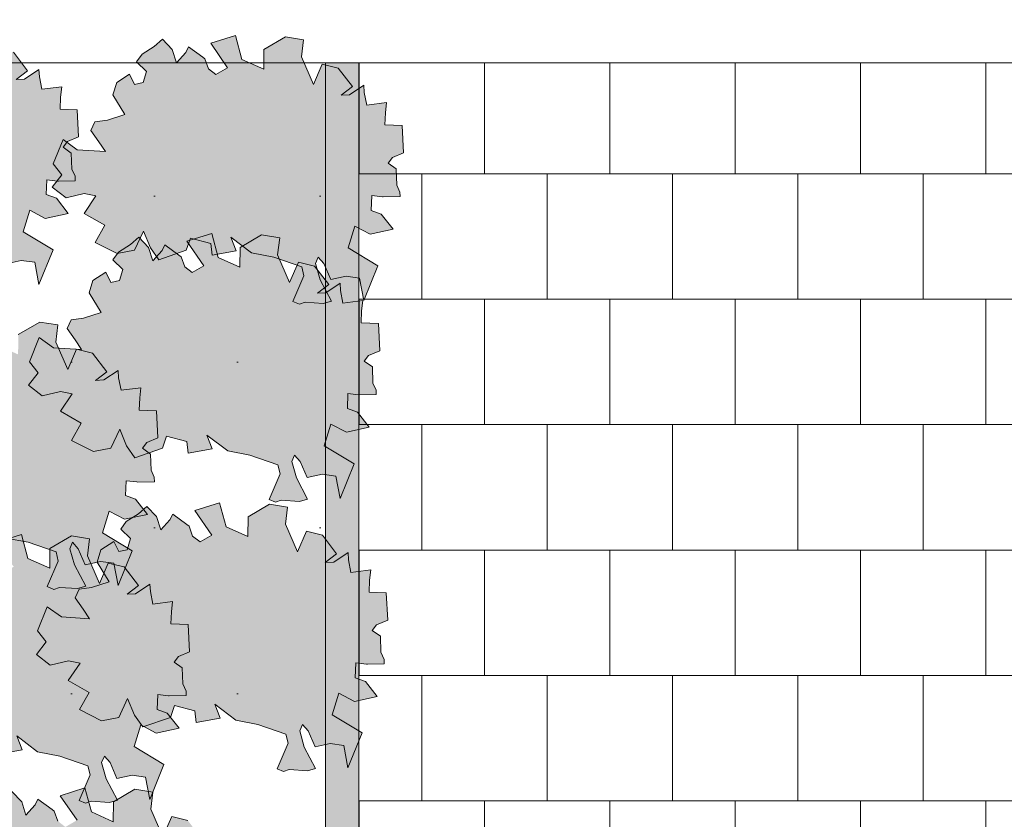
# Model space of a CAD drawing. Header units: metres. Extents: x 92403 to 95147, y 464428 to 465602.
# Tile 100 of 256: x 92452.57 to 92454.92, y 465154.99 to 465156.9. Entities that reach past the tile are written whole.
import ezdxf

# ---------------------------------------------------------------- set-up
doc = ezdxf.new("R2010")
doc.units = ezdxf.units.M
doc.layers.add('N-RO-GR-GROENSTROOK-A', color=7, linetype='CONTINUOUS', lineweight=0, true_color=0x5de817, transparency=0.7)
doc.layers.add('X-XX-AL-RMB - profiel', color=7, linetype='CONTINUOUS', lineweight=9)

msp = doc.modelspace()

# ---------------------------------------------------------------- hatches: boundary and pattern name
at = {"layer": 'N-RO-GR-GROENSTROOK-A', "transparency": 33554508}
h = msp.add_hatch(color=256, dxfattribs=at)
h.dxf.hatch_style = 1
h.paths.add_polyline_path([(92452.345949, 465156.382218), (92452.399129, 465156.372083), (92452.466006, 465156.349078), (92452.471383, 465156.327082), (92452.445039, 465156.265969), (92452.460318, 465156.259383), (92452.474078, 465156.264109), (92452.517635, 465156.261319), (92452.537051, 465156.266804), (92452.510044, 465156.317877), (92452.499074, 465156.356709), (92452.50566, 465156.371987), (92452.519249, 465156.356538), (92452.535875, 465156.318465), (92452.572258, 465156.326228), (92452.604504, 465156.321919), (92452.614544, 465156.268568), (92452.648346, 465156.351628), (92452.576811, 465156.394692), (92452.592767, 465156.446528), (92452.629912, 465156.426983), (92452.684511, 465156.438886), (92452.656383, 465156.475156), (92452.632038, 465156.48377), (92452.633528, 465156.519322), (92452.659014, 465156.516362), (92452.661079, 465156.516122), (92452.701308, 465156.517005), (92452.701075, 465156.527646), (92452.693367, 465156.544704), (92452.692116, 465156.58312), (92452.672674, 465156.597029), (92452.682865, 465156.610612), (92452.709601, 465156.621799), (92452.706341, 465156.686749), (92452.665063, 465156.688479), (92452.666274, 465156.717365), (92452.669115, 465156.74173), (92452.621537, 465156.735868), (92452.615771, 465156.765832), (92452.614688, 465156.783423), (92452.580433, 465156.760374), (92452.560372, 465156.759512), (92452.587507, 465156.780241), (92452.553477, 465156.824614), (92452.515124, 465156.834077), (92452.493826, 465156.785084), (92452.465124, 465156.851099), (92452.470219, 465156.892), (92452.426823, 465156.899056), (92452.375625, 465156.86886), (92452.375199, 465156.821479), (92452.322861, 465156.844753), (92452.30759, 465156.90235), (92452.248295, 465156.883755), (92452.288748, 465156.825102), (92452.260761, 465156.808861), (92452.242876, 465156.822704), (92452.234262, 465156.846764), (92452.229212, 465156.85038), (92452.195156, 465156.875507), (92452.188599, 465156.861771), (92452.166507, 465156.837296), (92452.156404, 465156.869275), (92452.132987, 465156.893824), (92452.113009, 465156.876331), (92452.084127, 465156.857377), (92452.070899, 465156.8396), (92452.094642, 465156.816608), (92452.086498, 465156.789846), (92452.066029, 465156.785466), (92452.054035, 465156.809537), (92452.023303, 465156.789875), (92452.014266, 465156.760401), (92452.042994, 465156.713632), (92452.001058, 465156.699677), (92451.971243, 465156.695689), (92451.961535, 465156.675015), (92451.980689, 465156.648025), (92451.996351, 465156.624586), (92451.928923, 465156.629114), (92451.894828, 465156.653326), (92451.871605, 465156.59564), (92451.89235, 465156.569369), (92451.869261, 465156.539698), (92451.90224, 465156.5137), (92451.945591, 465156.524191), (92451.973449, 465156.518703), (92451.945431, 465156.47693), (92451.994955, 465156.448536), (92451.972168, 465156.407461), (92452.024624, 465156.380778), (92452.066042, 465156.3886), (92452.087458, 465156.434185), (92452.103982, 465156.394081), (92452.123871, 465156.366013), (92452.189837, 465156.38865), (92452.199614, 465156.417177), (92452.248243, 465156.404664), (92452.251484, 465156.376508), (92452.308887, 465156.387196), (92452.296226, 465156.420199), (92452.345961, 465156.382235)])
h = msp.add_hatch(color=256, dxfattribs=at)
h.dxf.hatch_style = 1
h.paths.add_polyline_path([(92453.123317, 465156.34432), (92453.176497, 465156.334185), (92453.243375, 465156.311179), (92453.248751, 465156.289184), (92453.222407, 465156.228071), (92453.237686, 465156.221485), (92453.251446, 465156.226211), (92453.295004, 465156.223421), (92453.314419, 465156.228905), (92453.287412, 465156.279979), (92453.276442, 465156.318811), (92453.283028, 465156.334089), (92453.296618, 465156.31864), (92453.313243, 465156.280567), (92453.349627, 465156.288329), (92453.381872, 465156.284021), (92453.391912, 465156.23067), (92453.425714, 465156.313729), (92453.354179, 465156.356793), (92453.370135, 465156.40863), (92453.40728, 465156.389085), (92453.461879, 465156.400988), (92453.433751, 465156.437257), (92453.409406, 465156.445872), (92453.410896, 465156.481424), (92453.436382, 465156.478463), (92453.438447, 465156.478224), (92453.478677, 465156.479107), (92453.478443, 465156.489748), (92453.470735, 465156.506805), (92453.469484, 465156.545222), (92453.450042, 465156.55913), (92453.460234, 465156.572713), (92453.486969, 465156.583901), (92453.48371, 465156.64885), (92453.442431, 465156.65058), (92453.443642, 465156.679466), (92453.446483, 465156.703832), (92453.398905, 465156.69797), (92453.393139, 465156.727934), (92453.392056, 465156.745524), (92453.357801, 465156.722475), (92453.33774, 465156.721614), (92453.364875, 465156.742343), (92453.330846, 465156.786716), (92453.292492, 465156.796179), (92453.271194, 465156.747185), (92453.242492, 465156.813201), (92453.247587, 465156.854101), (92453.204191, 465156.861157), (92453.152993, 465156.830962), (92453.152568, 465156.783581), (92453.100229, 465156.806855), (92453.084958, 465156.864452), (92453.025663, 465156.845856), (92453.066117, 465156.787204), (92453.038129, 465156.770962), (92453.020244, 465156.784805), (92453.01163, 465156.808866), (92453.00658, 465156.812482), (92452.972524, 465156.837608), (92452.965967, 465156.823873), (92452.943875, 465156.799397), (92452.933773, 465156.831376), (92452.910355, 465156.855926), (92452.890377, 465156.838432), (92452.861495, 465156.819478), (92452.848267, 465156.801702), (92452.87201, 465156.77871), (92452.863866, 465156.751947), (92452.843398, 465156.747568), (92452.831403, 465156.771639), (92452.800671, 465156.751977), (92452.791634, 465156.722502), (92452.820362, 465156.675733), (92452.778426, 465156.661778), (92452.748611, 465156.65779), (92452.738903, 465156.637117), (92452.758057, 465156.610127), (92452.773719, 465156.586688), (92452.706291, 465156.591216), (92452.672196, 465156.615427), (92452.648974, 465156.557741), (92452.669718, 465156.53147), (92452.646629, 465156.501799), (92452.679609, 465156.475801), (92452.722959, 465156.486292), (92452.750817, 465156.480804), (92452.722799, 465156.439031), (92452.772323, 465156.410638), (92452.749536, 465156.369563), (92452.801992, 465156.342879), (92452.84341, 465156.350702), (92452.864826, 465156.396287), (92452.88135, 465156.356183), (92452.901239, 465156.328114), (92452.967205, 465156.350751), (92452.976983, 465156.379278), (92453.025611, 465156.366766), (92453.028852, 465156.33861), (92453.086255, 465156.349298), (92453.073594, 465156.3823), (92453.12333, 465156.344336)])
h = msp.add_hatch(color=256, dxfattribs=at)
h.dxf.hatch_style = 1
h.paths.add_polyline_path([(92453.066435, 465155.870598), (92453.119615, 465155.860463), (92453.186492, 465155.837457), (92453.191869, 465155.815462), (92453.165525, 465155.754349), (92453.180804, 465155.747763), (92453.194564, 465155.752489), (92453.238121, 465155.749698), (92453.257537, 465155.755183), (92453.23053, 465155.806257), (92453.21956, 465155.845088), (92453.226146, 465155.860366), (92453.239735, 465155.844917), (92453.256361, 465155.806845), (92453.292744, 465155.814607), (92453.32499, 465155.810299), (92453.33503, 465155.756947), (92453.368832, 465155.840007), (92453.297297, 465155.883071), (92453.313253, 465155.934908), (92453.350398, 465155.915362), (92453.404997, 465155.927266), (92453.376869, 465155.963535), (92453.352524, 465155.97215), (92453.354014, 465156.007702), (92453.3795, 465156.004741), (92453.381565, 465156.004501), (92453.421794, 465156.005385), (92453.421561, 465156.016025), (92453.413853, 465156.033083), (92453.412602, 465156.0715), (92453.393159, 465156.085408), (92453.403351, 465156.098991), (92453.430087, 465156.110178), (92453.426827, 465156.175128), (92453.385549, 465156.176858), (92453.386759, 465156.205744), (92453.389601, 465156.23011), (92453.342023, 465156.224247), (92453.336257, 465156.254211), (92453.335174, 465156.271802), (92453.300919, 465156.248753), (92453.280858, 465156.247891), (92453.307993, 465156.26862), (92453.273963, 465156.312993), (92453.23561, 465156.322457), (92453.214311, 465156.273463), (92453.18561, 465156.339479), (92453.190705, 465156.380379), (92453.147309, 465156.387435), (92453.09611, 465156.35724), (92453.095685, 465156.309859), (92453.043347, 465156.333133), (92453.028076, 465156.39073), (92452.968781, 465156.372134), (92453.009234, 465156.313482), (92452.981247, 465156.29724), (92452.963362, 465156.311083), (92452.954748, 465156.335144), (92452.949698, 465156.33876), (92452.915642, 465156.363886), (92452.909084, 465156.350151), (92452.886993, 465156.325675), (92452.87689, 465156.357654), (92452.853473, 465156.382204), (92452.833495, 465156.36471), (92452.804613, 465156.345756), (92452.791385, 465156.32798), (92452.815128, 465156.304988), (92452.806984, 465156.278225), (92452.786515, 465156.273846), (92452.774521, 465156.297917), (92452.743789, 465156.278255), (92452.734752, 465156.24878), (92452.76348, 465156.202011), (92452.721544, 465156.188056), (92452.691729, 465156.184068), (92452.68202, 465156.163394), (92452.701175, 465156.136405), (92452.716837, 465156.112965), (92452.649409, 465156.117493), (92452.615314, 465156.141705), (92452.592091, 465156.084019), (92452.612836, 465156.057748), (92452.589747, 465156.028077), (92452.622726, 465156.002079), (92452.666077, 465156.01257), (92452.693935, 465156.007082), (92452.665917, 465155.965309), (92452.71544, 465155.936916), (92452.692654, 465155.895841), (92452.745109, 465155.869157), (92452.786528, 465155.87698), (92452.807943, 465155.922564), (92452.824468, 465155.88246), (92452.844357, 465155.854392), (92452.910323, 465155.877029), (92452.9201, 465155.905556), (92452.968729, 465155.893044), (92452.97197, 465155.864888), (92453.029373, 465155.875575), (92453.016712, 465155.908578), (92453.066447, 465155.870614)])
h = msp.add_hatch(color=256, dxfattribs=at)
h.dxf.hatch_style = 1
h.paths.add_polyline_path([(92452.535548, 465155.662162), (92452.588728, 465155.652027), (92452.655606, 465155.629021), (92452.660982, 465155.607026), (92452.634639, 465155.545913), (92452.649917, 465155.539327), (92452.663677, 465155.544053), (92452.707235, 465155.541263), (92452.72665, 465155.546747), (92452.699644, 465155.597821), (92452.688673, 465155.636653), (92452.695259, 465155.651931), (92452.708849, 465155.636482), (92452.725474, 465155.598409), (92452.761858, 465155.606171), (92452.794103, 465155.601863), (92452.804143, 465155.548512), (92452.837945, 465155.631571), (92452.76641, 465155.674635), (92452.782366, 465155.726472), (92452.819512, 465155.706927), (92452.87411, 465155.71883), (92452.845983, 465155.755099), (92452.821637, 465155.763714), (92452.823127, 465155.799266), (92452.848613, 465155.796305), (92452.850678, 465155.796066), (92452.890908, 465155.796949), (92452.890674, 465155.80759), (92452.882966, 465155.824647), (92452.881715, 465155.863064), (92452.862273, 465155.876972), (92452.872465, 465155.890555), (92452.8992, 465155.901743), (92452.895941, 465155.966692), (92452.854662, 465155.968422), (92452.855873, 465155.997308), (92452.858714, 465156.021674), (92452.811136, 465156.015812), (92452.80537, 465156.045776), (92452.804287, 465156.063366), (92452.770032, 465156.040317), (92452.749971, 465156.039456), (92452.777107, 465156.060185), (92452.743077, 465156.104558), (92452.704723, 465156.114021), (92452.683425, 465156.065027), (92452.654723, 465156.131043), (92452.659818, 465156.171943), (92452.616422, 465156.178999), (92452.565224, 465156.148804), (92452.564799, 465156.101423), (92452.51246, 465156.124697), (92452.497189, 465156.182294), (92452.437894, 465156.163698), (92452.478348, 465156.105046), (92452.45036, 465156.088804), (92452.432475, 465156.102648), (92452.423861, 465156.126708), (92452.418811, 465156.130324), (92452.384755, 465156.15545), (92452.378198, 465156.141715), (92452.356107, 465156.117239), (92452.346004, 465156.149218), (92452.322586, 465156.173768), (92452.302608, 465156.156274), (92452.273726, 465156.13732), (92452.260498, 465156.119544), (92452.284241, 465156.096552), (92452.276098, 465156.069789), (92452.255629, 465156.06541), (92452.243634, 465156.089481), (92452.212902, 465156.069819), (92452.203865, 465156.040345), (92452.232593, 465155.993575), (92452.190657, 465155.97962), (92452.160842, 465155.975632), (92452.151134, 465155.954959), (92452.170288, 465155.927969), (92452.18595, 465155.90453), (92452.118522, 465155.909058), (92452.084428, 465155.933269), (92452.061205, 465155.875583), (92452.081949, 465155.849312), (92452.05886, 465155.819641), (92452.09184, 465155.793643), (92452.135191, 465155.804134), (92452.163048, 465155.798646), (92452.13503, 465155.756873), (92452.184554, 465155.72848), (92452.161767, 465155.687405), (92452.214223, 465155.660722), (92452.255641, 465155.668544), (92452.277057, 465155.714129), (92452.293581, 465155.674025), (92452.31347, 465155.645957), (92452.379436, 465155.668594), (92452.389214, 465155.69712), (92452.437842, 465155.684608), (92452.441083, 465155.656452), (92452.498486, 465155.66714), (92452.485826, 465155.700142), (92452.535561, 465155.662178)])
h = msp.add_hatch(color=256, dxfattribs=at)
h.dxf.hatch_style = 1
h.paths.add_polyline_path([(92453.085394, 465155.226338), (92453.138574, 465155.216203), (92453.205451, 465155.193198), (92453.210828, 465155.171202), (92453.184484, 465155.110089), (92453.199762, 465155.103503), (92453.213522, 465155.108229), (92453.25708, 465155.105439), (92453.276496, 465155.110924), (92453.249489, 465155.161997), (92453.238519, 465155.200829), (92453.245105, 465155.216107), (92453.258694, 465155.200658), (92453.27532, 465155.162585), (92453.311703, 465155.170347), (92453.343949, 465155.166039), (92453.353988, 465155.112688), (92453.38779, 465155.195748), (92453.316256, 465155.238812), (92453.332212, 465155.290648), (92453.369357, 465155.271103), (92453.423956, 465155.283006), (92453.395828, 465155.319276), (92453.371482, 465155.32789), (92453.372972, 465155.363442), (92453.398459, 465155.360482), (92453.400524, 465155.360242), (92453.440753, 465155.361125), (92453.440519, 465155.371766), (92453.432811, 465155.388824), (92453.431561, 465155.42724), (92453.412118, 465155.441148), (92453.42231, 465155.454731), (92453.449046, 465155.465919), (92453.445786, 465155.530869), (92453.404508, 465155.532598), (92453.405718, 465155.561484), (92453.40856, 465155.58585), (92453.360982, 465155.579988), (92453.355216, 465155.609952), (92453.354132, 465155.627543), (92453.319878, 465155.604493), (92453.299816, 465155.603632), (92453.326952, 465155.624361), (92453.292922, 465155.668734), (92453.254568, 465155.678197), (92453.23327, 465155.629203), (92453.204568, 465155.695219), (92453.209663, 465155.73612), (92453.166268, 465155.743176), (92453.115069, 465155.71298), (92453.114644, 465155.665599), (92453.062305, 465155.688873), (92453.047034, 465155.74647), (92452.98774, 465155.727874), (92453.028193, 465155.669222), (92453.000205, 465155.652981), (92452.982321, 465155.666824), (92452.973706, 465155.690884), (92452.968656, 465155.6945), (92452.9346, 465155.719627), (92452.928043, 465155.705891), (92452.905952, 465155.681416), (92452.895849, 465155.713394), (92452.872431, 465155.737944), (92452.852453, 465155.72045), (92452.823572, 465155.701497), (92452.810343, 465155.68372), (92452.834086, 465155.660728), (92452.825943, 465155.633966), (92452.805474, 465155.629586), (92452.793479, 465155.653657), (92452.762748, 465155.633995), (92452.75371, 465155.604521), (92452.782438, 465155.557751), (92452.740503, 465155.543797), (92452.710688, 465155.539809), (92452.700979, 465155.519135), (92452.720133, 465155.492145), (92452.735795, 465155.468706), (92452.668367, 465155.473234), (92452.634273, 465155.497445), (92452.61105, 465155.43976), (92452.631795, 465155.413489), (92452.608706, 465155.383817), (92452.641685, 465155.35782), (92452.685036, 465155.368311), (92452.712893, 465155.362822), (92452.684876, 465155.32105), (92452.734399, 465155.292656), (92452.711612, 465155.251581), (92452.764068, 465155.224898), (92452.805487, 465155.23272), (92452.826902, 465155.278305), (92452.843426, 465155.238201), (92452.863315, 465155.210133), (92452.929281, 465155.23277), (92452.939059, 465155.261297), (92452.987687, 465155.248784), (92452.990929, 465155.220628), (92453.048332, 465155.231316), (92453.035671, 465155.264319), (92453.085406, 465155.226354)])
h = msp.add_hatch(color=256, dxfattribs=at)
h.dxf.hatch_style = 1
h.paths.add_polyline_path([(92452.611389, 465155.150544), (92452.664569, 465155.140409), (92452.731447, 465155.117404), (92452.736823, 465155.095408), (92452.710479, 465155.034295), (92452.725758, 465155.027709), (92452.739518, 465155.032435), (92452.783076, 465155.029645), (92452.802491, 465155.03513), (92452.775485, 465155.086203), (92452.764514, 465155.125035), (92452.7711, 465155.140313), (92452.78469, 465155.124864), (92452.801315, 465155.086791), (92452.837699, 465155.094553), (92452.869944, 465155.090245), (92452.879984, 465155.036894), (92452.913786, 465155.119954), (92452.842251, 465155.163018), (92452.858207, 465155.214854), (92452.895353, 465155.195309), (92452.949951, 465155.207212), (92452.921823, 465155.243482), (92452.897478, 465155.252096), (92452.898968, 465155.287648), (92452.924454, 465155.284688), (92452.926519, 465155.284448), (92452.966749, 465155.285331), (92452.966515, 465155.295972), (92452.958807, 465155.31303), (92452.957556, 465155.351446), (92452.938114, 465155.365354), (92452.948306, 465155.378937), (92452.975041, 465155.390125), (92452.971782, 465155.455075), (92452.930503, 465155.456804), (92452.931714, 465155.48569), (92452.934555, 465155.510056), (92452.886977, 465155.504194), (92452.881211, 465155.534158), (92452.880128, 465155.551749), (92452.845873, 465155.528699), (92452.825812, 465155.527838), (92452.852947, 465155.548567), (92452.818918, 465155.59294), (92452.780564, 465155.602403), (92452.759266, 465155.553409), (92452.730564, 465155.619425), (92452.735659, 465155.660325), (92452.692263, 465155.667382), (92452.641065, 465155.637186), (92452.64064, 465155.589805), (92452.588301, 465155.613079), (92452.57303, 465155.670676), (92452.513735, 465155.65208), (92452.554189, 465155.593428), (92452.526201, 465155.577187), (92452.508316, 465155.59103), (92452.499702, 465155.61509), (92452.494652, 465155.618706), (92452.460596, 465155.643833), (92452.454039, 465155.630097), (92452.431947, 465155.605622), (92452.421845, 465155.6376), (92452.398427, 465155.66215), (92452.378449, 465155.644656), (92452.349567, 465155.625703), (92452.336339, 465155.607926), (92452.360082, 465155.584934), (92452.351939, 465155.558172), (92452.33147, 465155.553792), (92452.319475, 465155.577863), (92452.288743, 465155.558201), (92452.279706, 465155.528727), (92452.308434, 465155.481957), (92452.266498, 465155.468003), (92452.236683, 465155.464015), (92452.226975, 465155.443341), (92452.246129, 465155.416351), (92452.261791, 465155.392912), (92452.194363, 465155.39744), (92452.160269, 465155.421651), (92452.137046, 465155.363966), (92452.15779, 465155.337695), (92452.134701, 465155.308023), (92452.167681, 465155.282026), (92452.211032, 465155.292517), (92452.238889, 465155.287028), (92452.210871, 465155.245256), (92452.260395, 465155.216862), (92452.237608, 465155.175787), (92452.290064, 465155.149104), (92452.331482, 465155.156926), (92452.352898, 465155.202511), (92452.369422, 465155.162407), (92452.389311, 465155.134339), (92452.455277, 465155.156976), (92452.465055, 465155.185503), (92452.513683, 465155.17299), (92452.516924, 465155.144834), (92452.574327, 465155.155522), (92452.561667, 465155.188524), (92452.611402, 465155.15056)])
h = msp.add_hatch(color=256, dxfattribs=at)
h.dxf.hatch_style = 1
h.paths.add_polyline_path([(92452.763071, 465154.544183), (92452.816251, 465154.534048), (92452.883129, 465154.511043), (92452.888505, 465154.489047), (92452.862161, 465154.427934), (92452.87744, 465154.421348), (92452.8912, 465154.426074), (92452.934757, 465154.423284), (92452.954173, 465154.428769), (92452.927166, 465154.479842), (92452.916196, 465154.518674), (92452.922782, 465154.533952), (92452.936372, 465154.518503), (92452.952997, 465154.48043), (92452.989381, 465154.488192), (92453.021626, 465154.483884), (92453.031666, 465154.430533), (92453.065468, 465154.513593), (92452.993933, 465154.556657), (92453.009889, 465154.608493), (92453.047034, 465154.588948), (92453.101633, 465154.600851), (92453.073505, 465154.637121), (92453.04916, 465154.645735), (92453.05065, 465154.681287), (92453.076136, 465154.678327), (92453.078201, 465154.678087), (92453.11843, 465154.67897), (92453.118197, 465154.689611), (92453.110489, 465154.706669), (92453.109238, 465154.745085), (92453.089796, 465154.758993), (92453.099987, 465154.772576), (92453.126723, 465154.783764), (92453.123463, 465154.848714), (92453.082185, 465154.850443), (92453.083396, 465154.879329), (92453.086237, 465154.903695), (92453.038659, 465154.897833), (92453.032893, 465154.927797), (92453.03181, 465154.945388), (92452.997555, 465154.922338), (92452.977494, 465154.921477), (92453.004629, 465154.942206), (92452.9706, 465154.986579), (92452.932246, 465154.996042), (92452.910948, 465154.947048), (92452.882246, 465155.013064), (92452.887341, 465155.053964), (92452.843945, 465155.061021), (92452.792747, 465155.030825), (92452.792321, 465154.983444), (92452.739983, 465155.006718), (92452.724712, 465155.064315), (92452.665417, 465155.045719), (92452.705871, 465154.987067), (92452.677883, 465154.970826), (92452.659998, 465154.984669), (92452.651384, 465155.008729), (92452.646334, 465155.012345), (92452.612278, 465155.037472), (92452.605721, 465155.023736), (92452.583629, 465154.999261), (92452.573527, 465155.031239), (92452.550109, 465155.055789), (92452.530131, 465155.038295), (92452.501249, 465155.019342), (92452.488021, 465155.001565), (92452.511764, 465154.978573), (92452.50362, 465154.951811), (92452.483152, 465154.947431), (92452.471157, 465154.971502), (92452.440425, 465154.95184), (92452.431388, 465154.922366), (92452.460116, 465154.875596), (92452.41818, 465154.861641), (92452.388365, 465154.857654), (92452.378657, 465154.83698), (92452.397811, 465154.80999), (92452.413473, 465154.786551), (92452.346045, 465154.791079), (92452.31195, 465154.81529), (92452.288727, 465154.757605), (92452.309472, 465154.731334), (92452.286383, 465154.701662), (92452.319362, 465154.675665), (92452.362713, 465154.686156), (92452.390571, 465154.680667), (92452.362553, 465154.638895), (92452.412077, 465154.610501), (92452.38929, 465154.569426), (92452.441746, 465154.542743), (92452.483164, 465154.550565), (92452.50458, 465154.59615), (92452.521104, 465154.556046), (92452.540993, 465154.527978), (92452.606959, 465154.550615), (92452.616736, 465154.579142), (92452.665365, 465154.566629), (92452.668606, 465154.538473), (92452.726009, 465154.549161), (92452.713348, 465154.582163), (92452.763084, 465154.544199)])
at = {"layer": 'X-XX-AL-RMB - profiel', "true_color": 0x1a4a17, "transparency": 33554687}
h = msp.add_hatch(dxfattribs=at)
h.set_pattern_fill('AGR-GRAS_SPORTVELD', color=99, scale=0.5, pattern_type=2)
h.set_pattern_definition([(0, (-2042.8484, 1656.88303), (0.1984375, 0.396875), [0, -0.396875])])
h.paths.add_polyline_path([(92453.300369, 465156.799051), (92436.137967, 465156.799051), (92436.137967, 465152.933251), (92453.300369, 465152.933251)])
at = {"layer": 'X-XX-AL-RMB - profiel', "true_color": 0xb0b0b0}
h = msp.add_hatch(color=253, dxfattribs=at)
h.dxf.hatch_style = 1
h.paths.add_polyline_path([(92453.380369, 465156.799051), (92453.380369, 465152.933251), (92453.300369, 465152.933251), (92453.300369, 465156.799051)])
at = {"layer": 'X-XX-AL-RMB - profiel', "true_color": 0x000000}
h = msp.add_hatch(dxfattribs=at)
h.set_pattern_fill('AVH-TEGEL_300X300_HALFST', color=18, angle=90, pattern_type=2)
h.set_pattern_definition([(90, (92455.78037, 465152.93325), (-0.15, 0.3), [0.3, -0.3]), (180, (92455.78037, 465152.93325), (-4e-17, -0.3), [])])
h.paths.add_polyline_path([(92455.780369, 465152.933251), (92453.380369, 465152.933251), (92453.380369, 465156.799051), (92455.780369, 465156.799051)])

# ---------------------------------------------------------------- linework, layer by layer
at = {"layer": 'X-XX-AL-RMB - profiel', "color": 251}
for points in [[(92453.123317, 465156.34432), (92453.176497, 465156.334185), (92453.243375, 465156.311179), (92453.248751, 465156.289184), (92453.222407, 465156.228071), (92453.237686, 465156.221485), (92453.251446, 465156.226211), (92453.295004, 465156.223421), (92453.314419, 465156.228905), (92453.287412, 465156.279979), (92453.276442, 465156.318811), (92453.283028, 465156.334089), (92453.296618, 465156.31864), (92453.313243, 465156.280567), (92453.349627, 465156.288329), (92453.381872, 465156.284021), (92453.391912, 465156.23067), (92453.425714, 465156.313729), (92453.354179, 465156.356793), (92453.370135, 465156.40863), (92453.40728, 465156.389085), (92453.461879, 465156.400988), (92453.433751, 465156.437257), (92453.409406, 465156.445872), (92453.410896, 465156.481424), (92453.436382, 465156.478463), (92453.438447, 465156.478224), (92453.478677, 465156.479107), (92453.478443, 465156.489748), (92453.470735, 465156.506805), (92453.469484, 465156.545222), (92453.450042, 465156.55913), (92453.460234, 465156.572713), (92453.486969, 465156.583901), (92453.48371, 465156.64885), (92453.442431, 465156.65058), (92453.443642, 465156.679466), (92453.446483, 465156.703832), (92453.398905, 465156.69797), (92453.393139, 465156.727934), (92453.392056, 465156.745524), (92453.357801, 465156.722475), (92453.33774, 465156.721614), (92453.364875, 465156.742343), (92453.330846, 465156.786716), (92453.292492, 465156.796179), (92453.271194, 465156.747185), (92453.242492, 465156.813201), (92453.247587, 465156.854101), (92453.204191, 465156.861157), (92453.152993, 465156.830962), (92453.152568, 465156.783581), (92453.100229, 465156.806855), (92453.084958, 465156.864452), (92453.025663, 465156.845856), (92453.066117, 465156.787204), (92453.038129, 465156.770962), (92453.020244, 465156.784805), (92453.01163, 465156.808866), (92453.00658, 465156.812482), (92452.972524, 465156.837608), (92452.965967, 465156.823873), (92452.943875, 465156.799397), (92452.933773, 465156.831376), (92452.910355, 465156.855926), (92452.890377, 465156.838432), (92452.861495, 465156.819478), (92452.848267, 465156.801702), (92452.87201, 465156.77871), (92452.863866, 465156.751947), (92452.843398, 465156.747568), (92452.831403, 465156.771639), (92452.800671, 465156.751977), (92452.791634, 465156.722502), (92452.820362, 465156.675733), (92452.778426, 465156.661778), (92452.748611, 465156.65779), (92452.738903, 465156.637117), (92452.758057, 465156.610127), (92452.773719, 465156.586688), (92452.706291, 465156.591216), (92452.672196, 465156.615427), (92452.648974, 465156.557741), (92452.669718, 465156.53147), (92452.646629, 465156.501799), (92452.679609, 465156.475801), (92452.722959, 465156.486292), (92452.750817, 465156.480804), (92452.722799, 465156.439031), (92452.772323, 465156.410638), (92452.749536, 465156.369563), (92452.801992, 465156.342879), (92452.84341, 465156.350702), (92452.864826, 465156.396287), (92452.88135, 465156.356183), (92452.901239, 465156.328114), (92452.967205, 465156.350751), (92452.976983, 465156.379278), (92453.025611, 465156.366766), (92453.028852, 465156.33861), (92453.086255, 465156.349298), (92453.073594, 465156.3823), (92453.12333, 465156.344336)], [(92453.066435, 465155.870598), (92453.119615, 465155.860463), (92453.186492, 465155.837457), (92453.191869, 465155.815462), (92453.165525, 465155.754349), (92453.180804, 465155.747763), (92453.194564, 465155.752489), (92453.238121, 465155.749698), (92453.257537, 465155.755183), (92453.23053, 465155.806257), (92453.21956, 465155.845088), (92453.226146, 465155.860366), (92453.239735, 465155.844917), (92453.256361, 465155.806845), (92453.292744, 465155.814607), (92453.32499, 465155.810299), (92453.33503, 465155.756947), (92453.368832, 465155.840007), (92453.297297, 465155.883071), (92453.313253, 465155.934908), (92453.350398, 465155.915362), (92453.404997, 465155.927266), (92453.376869, 465155.963535), (92453.352524, 465155.97215), (92453.354014, 465156.007702), (92453.3795, 465156.004741), (92453.381565, 465156.004501), (92453.421794, 465156.005385), (92453.421561, 465156.016025), (92453.413853, 465156.033083), (92453.412602, 465156.0715), (92453.393159, 465156.085408), (92453.403351, 465156.098991), (92453.430087, 465156.110178), (92453.426827, 465156.175128), (92453.385549, 465156.176858), (92453.386759, 465156.205744), (92453.389601, 465156.23011), (92453.342023, 465156.224247), (92453.336257, 465156.254211), (92453.335174, 465156.271802), (92453.300919, 465156.248753), (92453.280858, 465156.247891), (92453.307993, 465156.26862), (92453.273963, 465156.312993), (92453.23561, 465156.322457), (92453.214311, 465156.273463), (92453.18561, 465156.339479), (92453.190705, 465156.380379), (92453.147309, 465156.387435), (92453.09611, 465156.35724), (92453.095685, 465156.309859), (92453.043347, 465156.333133), (92453.028076, 465156.39073), (92452.968781, 465156.372134), (92453.009234, 465156.313482), (92452.981247, 465156.29724), (92452.963362, 465156.311083), (92452.954748, 465156.335144), (92452.949698, 465156.33876), (92452.915642, 465156.363886), (92452.909084, 465156.350151), (92452.886993, 465156.325675), (92452.87689, 465156.357654), (92452.853473, 465156.382204), (92452.833495, 465156.36471), (92452.804613, 465156.345756), (92452.791385, 465156.32798), (92452.815128, 465156.304988), (92452.806984, 465156.278225), (92452.786515, 465156.273846), (92452.774521, 465156.297917), (92452.743789, 465156.278255), (92452.734752, 465156.24878), (92452.76348, 465156.202011), (92452.721544, 465156.188056), (92452.691729, 465156.184068), (92452.68202, 465156.163394), (92452.701175, 465156.136405), (92452.716837, 465156.112965), (92452.649409, 465156.117493), (92452.615314, 465156.141705), (92452.592091, 465156.084019), (92452.612836, 465156.057748), (92452.589747, 465156.028077), (92452.622726, 465156.002079), (92452.666077, 465156.01257), (92452.693935, 465156.007082), (92452.665917, 465155.965309), (92452.71544, 465155.936916), (92452.692654, 465155.895841), (92452.745109, 465155.869157), (92452.786528, 465155.87698), (92452.807943, 465155.922564), (92452.824468, 465155.88246), (92452.844357, 465155.854392), (92452.910323, 465155.877029), (92452.9201, 465155.905556), (92452.968729, 465155.893044), (92452.97197, 465155.864888), (92453.029373, 465155.875575), (92453.016712, 465155.908578), (92453.066447, 465155.870614)], [(92453.085394, 465155.226338), (92453.138574, 465155.216203), (92453.205451, 465155.193198), (92453.210828, 465155.171202), (92453.184484, 465155.110089), (92453.199762, 465155.103503), (92453.213522, 465155.108229), (92453.25708, 465155.105439), (92453.276496, 465155.110924), (92453.249489, 465155.161997), (92453.238519, 465155.200829), (92453.245105, 465155.216107), (92453.258694, 465155.200658), (92453.27532, 465155.162585), (92453.311703, 465155.170347), (92453.343949, 465155.166039), (92453.353988, 465155.112688), (92453.38779, 465155.195748), (92453.316256, 465155.238812), (92453.332212, 465155.290648), (92453.369357, 465155.271103), (92453.423956, 465155.283006), (92453.395828, 465155.319276), (92453.371482, 465155.32789), (92453.372972, 465155.363442), (92453.398459, 465155.360482), (92453.400524, 465155.360242), (92453.440753, 465155.361125), (92453.440519, 465155.371766), (92453.432811, 465155.388824), (92453.431561, 465155.42724), (92453.412118, 465155.441148), (92453.42231, 465155.454731), (92453.449046, 465155.465919), (92453.445786, 465155.530869), (92453.404508, 465155.532598), (92453.405718, 465155.561484), (92453.40856, 465155.58585), (92453.360982, 465155.579988), (92453.355216, 465155.609952), (92453.354132, 465155.627543), (92453.319878, 465155.604493), (92453.299816, 465155.603632), (92453.326952, 465155.624361), (92453.292922, 465155.668734), (92453.254568, 465155.678197), (92453.23327, 465155.629203), (92453.204568, 465155.695219), (92453.209663, 465155.73612), (92453.166268, 465155.743176), (92453.115069, 465155.71298), (92453.114644, 465155.665599), (92453.062305, 465155.688873), (92453.047034, 465155.74647), (92452.98774, 465155.727874), (92453.028193, 465155.669222), (92453.000205, 465155.652981), (92452.982321, 465155.666824), (92452.973706, 465155.690884), (92452.968656, 465155.6945), (92452.9346, 465155.719627), (92452.928043, 465155.705891), (92452.905952, 465155.681416), (92452.895849, 465155.713394), (92452.872431, 465155.737944), (92452.852453, 465155.72045), (92452.823572, 465155.701497), (92452.810343, 465155.68372), (92452.834086, 465155.660728), (92452.825943, 465155.633966), (92452.805474, 465155.629586), (92452.793479, 465155.653657), (92452.762748, 465155.633995), (92452.75371, 465155.604521), (92452.782438, 465155.557751), (92452.740503, 465155.543797), (92452.710688, 465155.539809), (92452.700979, 465155.519135), (92452.720133, 465155.492145), (92452.735795, 465155.468706), (92452.668367, 465155.473234), (92452.634273, 465155.497445), (92452.61105, 465155.43976), (92452.631795, 465155.413489), (92452.608706, 465155.383817), (92452.641685, 465155.35782), (92452.685036, 465155.368311), (92452.712893, 465155.362822), (92452.684876, 465155.32105), (92452.734399, 465155.292656), (92452.711612, 465155.251581), (92452.764068, 465155.224898), (92452.805487, 465155.23272), (92452.826902, 465155.278305), (92452.843426, 465155.238201), (92452.863315, 465155.210133), (92452.929281, 465155.23277), (92452.939059, 465155.261297), (92452.987687, 465155.248784), (92452.990929, 465155.220628), (92453.048332, 465155.231316), (92453.035671, 465155.264319), (92453.085406, 465155.226354)]]:
    msp.add_lwpolyline(points, close=True, dxfattribs=at)
for points in [[(92452.535875, 465156.318465), (92452.572258, 465156.326228), (92452.604504, 465156.321919), (92452.614544, 465156.268568), (92452.648346, 465156.351628), (92452.576811, 465156.394692), (92452.592767, 465156.446528), (92452.629912, 465156.426983), (92452.684511, 465156.438886), (92452.656383, 465156.475156), (92452.632038, 465156.48377), (92452.633528, 465156.519322), (92452.659014, 465156.516362), (92452.661079, 465156.516122), (92452.701308, 465156.517005), (92452.701075, 465156.527646), (92452.693367, 465156.544704), (92452.692116, 465156.58312), (92452.672674, 465156.597029), (92452.682865, 465156.610612), (92452.709601, 465156.621799), (92452.706341, 465156.686749), (92452.665063, 465156.688479), (92452.666274, 465156.717365), (92452.669115, 465156.74173), (92452.621537, 465156.735868), (92452.615771, 465156.765832), (92452.614688, 465156.783423), (92452.580433, 465156.760374), (92452.560372, 465156.759512), (92452.587507, 465156.780241), (92452.553477, 465156.824614)], [(92452.535548, 465155.662162), (92452.588728, 465155.652027), (92452.655606, 465155.629021), (92452.660982, 465155.607026), (92452.634639, 465155.545913), (92452.649917, 465155.539327), (92452.663677, 465155.544053), (92452.707235, 465155.541263), (92452.72665, 465155.546747), (92452.699644, 465155.597821), (92452.688673, 465155.636653), (92452.695259, 465155.651931), (92452.708849, 465155.636482), (92452.725474, 465155.598409), (92452.761858, 465155.606171), (92452.794103, 465155.601863), (92452.804143, 465155.548512), (92452.837945, 465155.631571), (92452.76641, 465155.674635), (92452.782366, 465155.726472), (92452.819512, 465155.706927), (92452.87411, 465155.71883), (92452.845983, 465155.755099), (92452.821637, 465155.763714), (92452.823127, 465155.799266), (92452.848613, 465155.796305), (92452.850678, 465155.796066), (92452.890908, 465155.796949), (92452.890674, 465155.80759), (92452.882966, 465155.824647), (92452.881715, 465155.863064), (92452.862273, 465155.876972), (92452.872465, 465155.890555), (92452.8992, 465155.901743), (92452.895941, 465155.966692), (92452.854662, 465155.968422), (92452.855873, 465155.997308), (92452.858714, 465156.021674), (92452.811136, 465156.015812), (92452.80537, 465156.045776), (92452.804287, 465156.063366), (92452.770032, 465156.040317), (92452.749971, 465156.039456), (92452.777107, 465156.060185), (92452.743077, 465156.104558), (92452.704723, 465156.114021), (92452.683425, 465156.065027), (92452.654723, 465156.131043), (92452.659818, 465156.171943), (92452.616422, 465156.178999), (92452.565224, 465156.148804)], [(92452.516924, 465155.144834), (92452.574327, 465155.155522), (92452.561667, 465155.188524), (92452.611402, 465155.15056), (92452.611389, 465155.150544), (92452.664569, 465155.140409), (92452.731447, 465155.117404), (92452.736823, 465155.095408), (92452.710479, 465155.034295), (92452.725758, 465155.027709), (92452.739518, 465155.032435), (92452.783076, 465155.029645), (92452.802491, 465155.03513), (92452.775485, 465155.086203), (92452.764514, 465155.125035), (92452.7711, 465155.140313), (92452.78469, 465155.124864), (92452.801315, 465155.086791), (92452.837699, 465155.094553), (92452.869944, 465155.090245), (92452.879984, 465155.036894), (92452.913786, 465155.119954), (92452.842251, 465155.163018), (92452.858207, 465155.214854), (92452.895353, 465155.195309), (92452.949951, 465155.207212), (92452.921823, 465155.243482), (92452.897478, 465155.252096), (92452.898968, 465155.287648), (92452.924454, 465155.284688), (92452.926519, 465155.284448), (92452.966749, 465155.285331), (92452.966515, 465155.295972), (92452.958807, 465155.31303), (92452.957556, 465155.351446), (92452.938114, 465155.365354), (92452.948306, 465155.378937), (92452.975041, 465155.390125), (92452.971782, 465155.455075), (92452.930503, 465155.456804), (92452.931714, 465155.48569), (92452.934555, 465155.510056), (92452.886977, 465155.504194), (92452.881211, 465155.534158), (92452.880128, 465155.551749), (92452.845873, 465155.528699), (92452.825812, 465155.527838), (92452.852947, 465155.548567), (92452.818918, 465155.59294), (92452.780564, 465155.602403), (92452.759266, 465155.553409), (92452.730564, 465155.619425), (92452.735659, 465155.660325), (92452.692263, 465155.667382), (92452.641065, 465155.637186), (92452.64064, 465155.589805), (92452.588301, 465155.613079), (92452.57303, 465155.670676), (92452.513735, 465155.65208)], [(92452.9706, 465154.986579), (92452.932246, 465154.996042), (92452.910948, 465154.947048), (92452.882246, 465155.013064), (92452.887341, 465155.053964), (92452.843945, 465155.061021), (92452.792747, 465155.030825), (92452.792321, 465154.983444), (92452.739983, 465155.006718), (92452.724712, 465155.064315), (92452.665417, 465155.045719), (92452.705871, 465154.987067)], [(92452.659998, 465154.984669), (92452.651384, 465155.008729), (92452.646334, 465155.012345), (92452.612278, 465155.037472), (92452.605721, 465155.023736), (92452.583629, 465154.999261), (92452.573527, 465155.031239), (92452.550109, 465155.055789)]]:
    msp.add_lwpolyline(points, dxfattribs=at)
at = {"layer": 'X-XX-AL-RMB - profiel'}
msp.add_lwpolyline([(92457.280369, 465156.799051), (92421.377967, 465156.799051), (92421.377967, 465152.933251), (92457.280369, 465152.933251)], close=True, dxfattribs=at)
at = {"layer": 'X-XX-AL-RMB - profiel', "flags": 128}
msp.add_lwpolyline([(92453.380369, 465156.799051), (92453.380369, 465152.933251), (92453.300369, 465152.933251), (92453.300369, 465156.799051)], close=True, dxfattribs=at)

doc.saveas('drawing.dxf')
